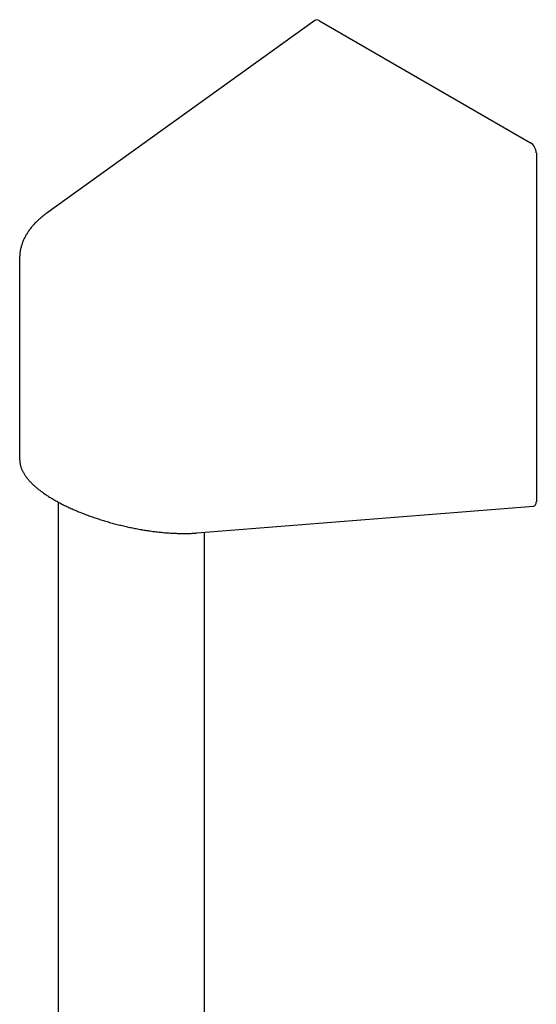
# Model space of a CAD drawing. Header units: millimetres. Extents: x 8 to 617, y 12 to 1443.
# Tile 6 of 11: x 554 to 617, y 564 to 683. Entities that reach past the tile are written whole.
import ezdxf

# ---------------------------------------------------------------- set-up
doc = ezdxf.new("R2010")
doc.units = ezdxf.units.MM

msp = doc.modelspace()

# ---------------------------------------------------------------- linework, layer by layer
at = {"color": 7, "linetype": 'Continuous', "lineweight": 30}
for p, q in [((590.15, 683.19), (557.41, 659.66)), ((590.68, 683.16), (616.36, 668.33)), ((617.08, 667.1), (617.08, 624.66)), ((554.22, 654.3), (554.22, 629.8)), ((558.9, 624.64), (558.9, 390.38)), ((575.76, 620.88), (616.72, 624.13)), ((576.7, 390.5), (576.7, 620.95))]:
    msp.add_line(p, q, dxfattribs=at)
for centre, major_axis, ratio, start_param, end_param in [((590.68, 682.34), (-0.506, 0.866), 0.577362, 5.491955, 6.337827), ((616.36, 667.51), (-0.506, 0.866), 0.577362, 3.921158, 5.491955), ((616.36, 625.11), (-0.485, 0.938), 0.554362, 2.912747, 3.961965)]:
    msp.add_ellipse(centre, major_axis=major_axis, ratio=ratio, start_param=start_param, end_param=end_param, dxfattribs=at)
for points, knots in [([(557.41, 659.66), (557.37, 659.64), (557.27, 659.56), (557.1, 659.43), (556.9, 659.27), (556.71, 659.11), (556.52, 658.95), (556.34, 658.78), (556.17, 658.61), (556, 658.44), (555.84, 658.26), (555.69, 658.09), (555.55, 657.91), (555.41, 657.73), (555.28, 657.54), (555.16, 657.36), (555.04, 657.17), (554.93, 656.98), (554.83, 656.79), (554.74, 656.6), (554.66, 656.4), (554.58, 656.21), (554.51, 656.01), (554.45, 655.82), (554.39, 655.62), (554.34, 655.43), (554.3, 655.23), (554.27, 655.03), (554.25, 654.83), (554.23, 654.63), (554.22, 654.46), (554.22, 654.35), (554.22, 654.3)], [0, 0, 0, 0, 0.018818, 0.054133, 0.08944, 0.124722, 0.159971, 0.19518, 0.23034, 0.265442, 0.300477, 0.335434, 0.370305, 0.40508, 0.439749, 0.474305, 0.50874, 0.543048, 0.577224, 0.611266, 0.645171, 0.678942, 0.712581, 0.746093, 0.779484, 0.812764, 0.845943, 0.879033, 0.912049, 0.945003, 0.977914, 1, 1, 1, 1]), ([(554.22, 629.8), (554.22, 629.76), (554.23, 629.67), (554.24, 629.53), (554.25, 629.39), (554.28, 629.24), (554.31, 629.1), (554.35, 628.95), (554.4, 628.8), (554.46, 628.65), (554.52, 628.51), (554.6, 628.36), (554.68, 628.21), (554.77, 628.05), (554.86, 627.9), (554.97, 627.75), (555.08, 627.6), (555.2, 627.45), (555.33, 627.3), (555.46, 627.15), (555.6, 627), (555.75, 626.85), (555.9, 626.71), (556.06, 626.56), (556.22, 626.42), (556.4, 626.28), (556.57, 626.14), (556.75, 626), (556.94, 625.86), (557.13, 625.72), (557.33, 625.58), (557.54, 625.45), (557.74, 625.31), (557.96, 625.18), (558.17, 625.05), (558.4, 624.92), (558.62, 624.79), (558.85, 624.66), (559.09, 624.53), (559.33, 624.41), (559.57, 624.29), (559.82, 624.16), (560.07, 624.04), (560.33, 623.92), (560.59, 623.81), (560.85, 623.69), (561.12, 623.57), (561.39, 623.46), (561.67, 623.35), (561.94, 623.24), (562.22, 623.13), (562.5, 623.03), (562.79, 622.92), (563.08, 622.82), (563.37, 622.72), (563.66, 622.62), (563.96, 622.53), (564.26, 622.43), (564.56, 622.34), (564.86, 622.25), (565.16, 622.17), (565.46, 622.08), (565.77, 622), (566.08, 621.92), (566.39, 621.84), (566.69, 621.77), (567, 621.69), (567.32, 621.62), (567.63, 621.56), (567.94, 621.49), (568.25, 621.43), (568.56, 621.37), (568.87, 621.31), (569.18, 621.26), (569.49, 621.21), (569.8, 621.16), (570.11, 621.12), (570.42, 621.07), (570.72, 621.04), (571.03, 621), (571.33, 620.97), (571.63, 620.94), (571.93, 620.91), (572.23, 620.89), (572.53, 620.87), (572.82, 620.85), (573.11, 620.84), (573.4, 620.83), (573.69, 620.82), (573.97, 620.82), (574.25, 620.82), (574.53, 620.82), (574.8, 620.82), (575.07, 620.83), (575.33, 620.85), (575.56, 620.86), (575.7, 620.87), (575.76, 620.88)], [0, 0, 0, 0, 0.008432, 0.017582, 0.026828, 0.036188, 0.045678, 0.055312, 0.065098, 0.075042, 0.085146, 0.095404, 0.105807, 0.116339, 0.126982, 0.137713, 0.14851, 0.15935, 0.170215, 0.181084, 0.191942, 0.202778, 0.213586, 0.22436, 0.235099, 0.245799, 0.256463, 0.267089, 0.27768, 0.288237, 0.298763, 0.309258, 0.319727, 0.330171, 0.340592, 0.350994, 0.361377, 0.371745, 0.382101, 0.392445, 0.40278, 0.413108, 0.423432, 0.433752, 0.444072, 0.454392, 0.464713, 0.475038, 0.485369, 0.495705, 0.50605, 0.516404, 0.526769, 0.537145, 0.547535, 0.55794, 0.56836, 0.578796, 0.58925, 0.599723, 0.610215, 0.620727, 0.63126, 0.641815, 0.652393, 0.662993, 0.673617, 0.684264, 0.694937, 0.705634, 0.716356, 0.727104, 0.737878, 0.748678, 0.759505, 0.770357, 0.781237, 0.792143, 0.803075, 0.814035, 0.825021, 0.836034, 0.847073, 0.858139, 0.869232, 0.880351, 0.891497, 0.902669, 0.913868, 0.925093, 0.936345, 0.947623, 0.958927, 0.970258, 0.981616, 0.993001, 1, 1, 1, 1])]:
    msp.add_open_spline(points, degree=3, knots=knots, dxfattribs=at)

doc.saveas('drawing.dxf')
